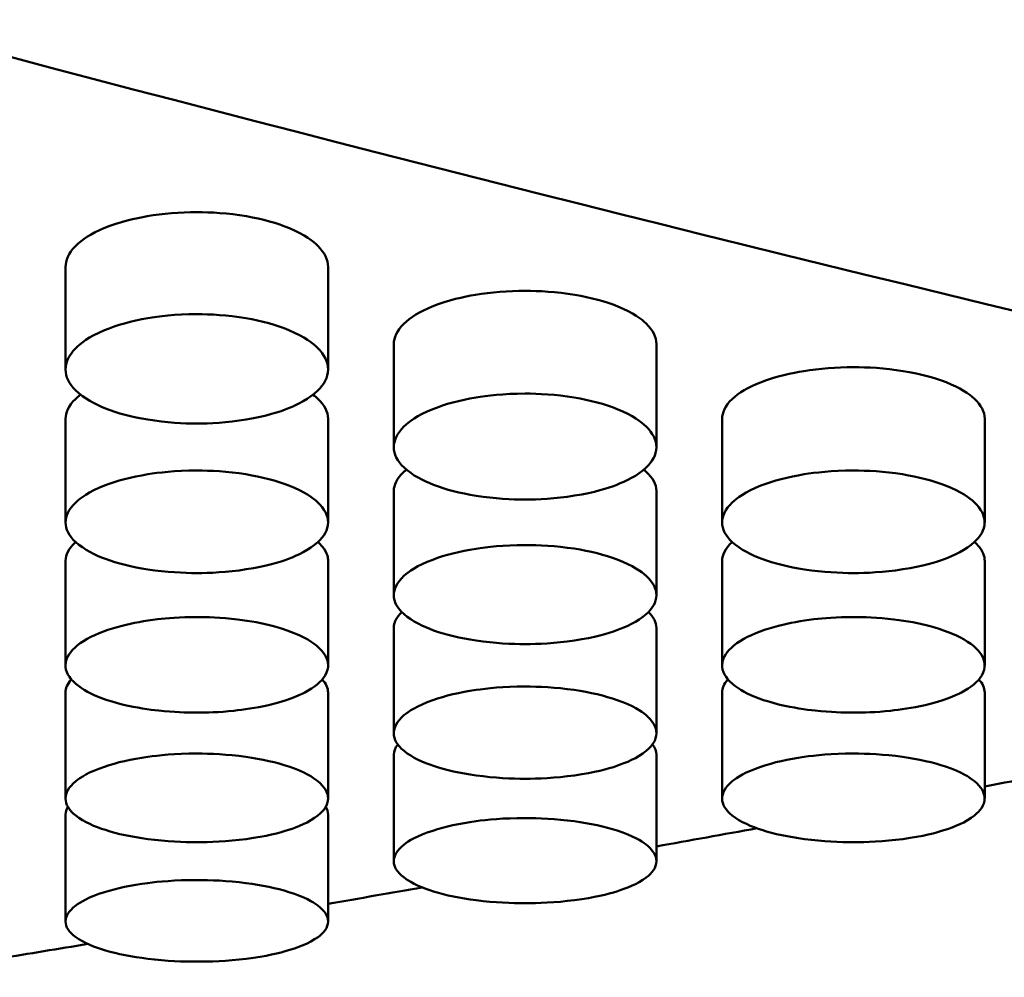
# Model space of a CAD drawing. Header units: millimetres. Extents: x 0 to 420, y 0 to 297.
# Tile 11 of 93: x 181.1 to 183.72, y 140.93 to 143.48. Entities that reach past the tile are written whole.
import ezdxf

# ---------------------------------------------------------------- set-up
doc = ezdxf.new("R2010")
doc.units = ezdxf.units.MM
doc.header["$LTSCALE"] = 0.75
doc.layers.add('Visible', color=7, linetype='Continuous', lineweight=50)

msp = doc.modelspace()

# ---------------------------------------------------------------- linework, layer by layer
at = {"layer": 'Visible', "extrusion": (0, 1, 0)}
for p, q in [((181.22, 142.5484), (181.22, 142.8216)), ((181.9198, 142.8216), (181.9198, 142.5484)), ((182.095, 142.3413), (182.095, 142.6162)), ((182.7948, 142.6162), (182.7948, 142.3413)), ((181.22, 142.1407), (181.22, 142.4173)), ((181.9198, 142.4174), (181.9198, 142.1408)), ((182.97, 142.1407), (182.97, 142.4173)), ((183.6698, 142.4174), (183.6698, 142.1408)), ((182.095, 141.9468), (182.095, 142.225)), ((182.7948, 142.225), (182.7948, 141.9468)), ((181.22, 141.7594), (181.22, 142.0392)), ((181.9198, 142.0393), (181.9198, 141.7596)), ((182.97, 141.7594), (182.97, 142.0392)), ((183.6698, 142.0393), (183.6698, 141.7596)), ((182.095, 141.5788), (182.095, 141.86)), ((182.7948, 141.8601), (182.7948, 141.5788)), ((181.22, 141.4048), (181.22, 141.6875)), ((181.9198, 141.6875), (181.9198, 141.4049)), ((182.97, 141.4048), (182.97, 141.6875)), ((183.6698, 141.6875), (183.6698, 141.4049)), ((182.095, 141.2376), (182.095, 141.5217)), ((182.7948, 141.5217), (182.7948, 141.2376)), ((181.22, 141.0771), (181.22, 141.3625)), ((181.9198, 141.3626), (181.9198, 141.0772))]:
    msp.add_line(p, q, dxfattribs=at)
at = {"layer": 'Visible'}
for points in [[(179.7438, 144.7767), (181.8007, 144.1461), (183.8577, 143.5688), (185.9146, 143.0478)], [(179.0199, 143.9433), (181.3286, 143.291), (183.6373, 142.7078), (185.946, 142.1973)], [(181.22, 142.8216), (181.22, 142.8217), (181.22, 142.8219), (181.22, 142.822)], [(182.095, 142.6162), (182.095, 142.6163), (182.095, 142.6165), (182.095, 142.6166)], [(181.22, 142.4173), (181.22, 142.4175), (181.22, 142.4176), (181.22, 142.4177)], [(182.97, 142.4173), (182.97, 142.4175), (182.97, 142.4176), (182.97, 142.4177)], [(183.6698, 142.4178), (183.6698, 142.4176), (183.6698, 142.4175), (183.6698, 142.4174)], [(182.095, 142.225), (182.095, 142.2251), (182.095, 142.2252), (182.095, 142.2254)], [(182.7948, 142.2254), (182.7948, 142.2253), (182.7948, 142.2251), (182.7948, 142.225)], [(181.22, 142.0392), (181.22, 142.0393), (181.22, 142.0395), (181.22, 142.0396)], [(181.9198, 142.0396), (181.9198, 142.0395), (181.9198, 142.0394), (181.9198, 142.0393)], [(183.9541, 141.4909), (183.8593, 141.4729), (183.7645, 141.4551), (183.6698, 141.4374)], [(183.063, 141.3257), (182.9736, 141.3095), (182.8842, 141.2934), (182.7948, 141.2774)], [(185.9146, 141.2009), (183.8577, 140.8416), (181.8007, 140.5419), (179.7438, 140.3031)], [(182.1713, 141.1678), (182.0875, 141.1534), (182.0036, 141.139), (181.9198, 141.1247)], [(181.2794, 141.0174), (181.2012, 141.0045), (181.123, 140.9917), (181.0448, 140.979)]]:
    msp.add_open_spline(points, degree=3, dxfattribs=at)
for points, knots in [([(181.5699, 142.9681), (181.5244, 142.9681), (181.4797, 142.9644), (181.4071, 142.9519), (181.3646, 142.9426), (181.2896, 142.9112), (181.2643, 142.8955), (181.2271, 142.8579), (181.2202, 142.8387), (181.22, 142.8219), (181.22, 142.8217), (181.22, 142.8216)], [-0.05703967, -0.05703967, -0.05703967, -0.05703967, -0.05078927, -0.05078927, -0.04624311, -0.04624311, -0.04270945, -0.04270945, -0.03879394, -0.03879394, -0.03875941, -0.03875941, -0.03875941, -0.03875941]), ([(181.9198, 142.8216), (181.9198, 142.8218), (181.9198, 142.8219), (181.9196, 142.8412), (181.9106, 142.8602), (181.8804, 142.8903), (181.8588, 142.9076), (181.784, 142.9388), (181.7453, 142.9497), (181.6533, 142.9656), (181.6069, 142.968), (181.5699, 142.9681)], [-0.05135861, -0.05135861, -0.05135861, -0.05135861, -0.0512316, -0.0512316, -0.033196, -0.033196, -0.02082749, -0.02082749, -0.0111089, -0.0111089, 0, 0, 0, 0]), ([(181.9198, 142.8221), (181.9198, 142.8221), (181.9198, 142.8221), (181.9198, 142.8219), (181.9198, 142.8218), (181.9198, 142.8216)], [-0.0512357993, -0.0512357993, -0.0512357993, -0.0512357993, -0.0512244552, -0.0512244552, -0.0510844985, -0.0510844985, -0.0510844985, -0.0510844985]), ([(182.4449, 142.7582), (182.3994, 142.7582), (182.3547, 142.7547), (182.2821, 142.7426), (182.2396, 142.7335), (182.1646, 142.703), (182.1393, 142.6878), (182.1021, 142.6514), (182.0952, 142.6328), (182.095, 142.6165), (182.095, 142.6164), (182.095, 142.6162)], [-0.05703805, -0.05703805, -0.05703805, -0.05703805, -0.05078806, -0.05078806, -0.04624217, -0.04624217, -0.04270874, -0.04270874, -0.03879353, -0.03879353, -0.03875899, -0.03875899, -0.03875899, -0.03875899]), ([(182.7948, 142.6162), (182.7948, 142.6164), (182.7948, 142.6165), (182.7946, 142.6352), (182.7856, 142.6537), (182.7554, 142.6828), (182.7338, 142.6996), (182.659, 142.7299), (182.6203, 142.7404), (182.5283, 142.7558), (182.4819, 142.7582), (182.4449, 142.7582)], [-0.05136756, -0.05136756, -0.05136756, -0.05136756, -0.05124047, -0.05124047, -0.03320099, -0.03320099, -0.0208302, -0.0208302, -0.01110999, -0.01110999, 0, 0, 0, 0]), ([(181.5699, 142.696), (181.512, 142.6961), (181.4678, 142.6903), (181.3958, 142.6779), (181.3568, 142.6669), (181.2818, 142.6356), (181.2596, 142.618), (181.2278, 142.5858), (181.2202, 142.5665), (181.2199, 142.5293), (181.2289, 142.5108), (181.2691, 142.4714), (181.2989, 142.456), (181.359, 142.4319), (181.3966, 142.4221), (181.4898, 142.4068), (181.534, 142.4046), (181.5699, 142.4047)], [-0.04806917, -0.04806917, -0.04806917, -0.04806917, -0.04611876, -0.04611876, -0.04318317, -0.04318317, -0.03947938, -0.03947938, -0.03375964, -0.03375964, -0.02743942, -0.02743942, -0.01987521, -0.01987521, -0.0107581, -0.0107581, -0.000001, -0.000001, -0.000001, -0.000001]), ([(181.5699, 142.4047), (181.6044, 142.4047), (181.6495, 142.4066), (181.7551, 142.4241), (181.7906, 142.4358), (181.8377, 142.4548), (181.8693, 142.4699), (181.908, 142.508), (181.9199, 142.5264), (181.9196, 142.5683), (181.9104, 142.5876), (181.8799, 142.6181), (181.8579, 142.6357), (181.7825, 142.6671), (181.7437, 142.678), (181.6515, 142.6937), (181.6057, 142.696), (181.5699, 142.696)], [-0.1686138, -0.1686138, -0.1686138, -0.1686138, -0.1359571, -0.1359571, -0.1024668, -0.1024668, -0.0703942, -0.0703942, -0.049949, -0.049949, -0.0322035, -0.0322035, -0.0201309, -0.0201309, -0.0107286, -0.0107286, -0.000001, -0.000001, -0.000001, -0.000001]), ([(182.7948, 142.6167), (182.7948, 142.6167), (182.7948, 142.6167), (182.7948, 142.6165), (182.7948, 142.6164), (182.7948, 142.6162)], [-0.0512365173, -0.0512365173, -0.0512365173, -0.0512365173, -0.0512311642, -0.0512311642, -0.0510911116, -0.0510911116, -0.0510911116, -0.0510911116]), ([(183.3199, 142.5548), (183.2744, 142.5548), (183.2297, 142.5514), (183.1571, 142.5396), (183.1146, 142.5308), (183.0395, 142.5014), (183.0143, 142.4867), (182.9771, 142.4513), (182.9702, 142.4334), (182.97, 142.4176), (182.97, 142.4175), (182.97, 142.4173)], [-0.05704997, -0.05704997, -0.05704997, -0.05704997, -0.05079718, -0.05079718, -0.04624936, -0.04624936, -0.04271446, -0.04271446, -0.03879726, -0.03879726, -0.0387627, -0.0387627, -0.0387627, -0.0387627]), ([(183.6698, 142.4174), (183.6698, 142.4175), (183.6698, 142.4176), (183.6696, 142.4357), (183.6606, 142.4536), (183.6278, 142.4842), (183.6046, 142.4997), (183.534, 142.5273), (183.4953, 142.5376), (183.4033, 142.5525), (183.3569, 142.5548), (183.3199, 142.5548)], [-0.04541898, -0.04541898, -0.04541898, -0.04541898, -0.04532482, -0.04532482, -0.03196064, -0.03196064, -0.02083238, -0.02083238, -0.01111085, -0.01111085, 0, 0, 0, 0]), ([(181.2603, 142.4814), (181.2554, 142.4776), (181.2508, 142.4738), (181.2271, 142.4513), (181.2202, 142.4334), (181.22, 142.4176), (181.22, 142.4175), (181.22, 142.4173)], [-0.043538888, -0.043538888, -0.043538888, -0.043538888, -0.042711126, -0.042711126, -0.038795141, -0.038795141, -0.038760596, -0.038760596, -0.038760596, -0.038760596]), ([(181.9198, 142.4174), (181.9198, 142.4175), (181.9198, 142.4176), (181.9196, 142.4357), (181.9106, 142.4536), (181.8891, 142.4736), (181.8848, 142.4773), (181.8795, 142.4813)], [-0.05137578, -0.05137578, -0.05137578, -0.05137578, -0.05124867, -0.05124867, -0.0332051, -0.0332051, -0.02963244, -0.02963244, -0.02963244, -0.02963244]), ([(182.4449, 142.4844), (182.387, 142.4845), (182.3428, 142.4788), (182.2708, 142.4669), (182.2318, 142.4562), (182.1568, 142.4258), (182.1346, 142.4087), (182.1028, 142.3776), (182.0952, 142.3588), (182.0949, 142.3228), (182.1039, 142.3048), (182.1441, 142.2667), (182.1739, 142.2518), (182.234, 142.2285), (182.2716, 142.2189), (182.3648, 142.2041), (182.409, 142.2021), (182.4449, 142.2021)], [-0.04806917, -0.04806917, -0.04806917, -0.04806917, -0.04611853, -0.04611853, -0.04318289, -0.04318289, -0.03947906, -0.03947906, -0.03375934, -0.03375934, -0.02743922, -0.02743922, -0.0198751, -0.0198751, -0.01075808, -0.01075808, -0.000001, -0.000001, -0.000001, -0.000001]), ([(182.4449, 142.2021), (182.4794, 142.2021), (182.5245, 142.204), (182.6301, 142.2209), (182.6656, 142.2322), (182.7127, 142.2506), (182.7443, 142.2652), (182.783, 142.3022), (182.7949, 142.32), (182.7946, 142.3606), (182.7854, 142.3793), (182.7549, 142.4088), (182.7329, 142.4259), (182.6575, 142.4563), (182.6187, 142.4669), (182.5265, 142.4822), (182.4807, 142.4844), (182.4449, 142.4844)], [-0.1686284, -0.1686284, -0.1686284, -0.1686284, -0.1359701, -0.1359701, -0.1024785, -0.1024785, -0.0704052, -0.0704052, -0.0499575, -0.0499575, -0.0322088, -0.0322088, -0.0201339, -0.0201339, -0.0107298, -0.0107298, -0.000001, -0.000001, -0.000001, -0.000001]), ([(181.9198, 142.4178), (181.9198, 142.4178), (181.9198, 142.4178), (181.9198, 142.4176), (181.9198, 142.4175), (181.9198, 142.4174)], [-0.0512483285, -0.0512483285, -0.0512483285, -0.0512483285, -0.0512467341, -0.0512467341, -0.051106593, -0.051106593, -0.051106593, -0.051106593]), ([(181.5699, 142.2793), (181.512, 142.2794), (181.4678, 142.2739), (181.3958, 142.2623), (181.3568, 142.252), (181.2818, 142.2226), (181.2596, 142.206), (181.2278, 142.1759), (181.2202, 142.1577), (181.2199, 142.1229), (181.2289, 142.1055), (181.2691, 142.0686), (181.2989, 142.0541), (181.359, 142.0316), (181.3966, 142.0224), (181.4898, 142.0081), (181.534, 142.0061), (181.5699, 142.0061)], [-0.04807012, -0.04807012, -0.04807012, -0.04807012, -0.0461194, -0.0461194, -0.04318388, -0.04318388, -0.0394802, -0.0394802, -0.03376046, -0.03376046, -0.02743993, -0.02743993, -0.01987546, -0.01987546, -0.01075817, -0.01075817, -0.000001, -0.000001, -0.000001, -0.000001]), ([(181.5699, 142.0061), (181.6044, 142.0061), (181.6495, 142.0079), (181.7551, 142.0243), (181.7906, 142.0352), (181.8377, 142.053), (181.8693, 142.0671), (181.908, 142.1029), (181.9199, 142.1201), (181.9196, 142.1594), (181.9104, 142.1776), (181.8799, 142.2061), (181.8579, 142.2227), (181.7825, 142.2521), (181.7437, 142.2623), (181.6516, 142.2771), (181.6057, 142.2793), (181.5699, 142.2793)], [-0.1686394, -0.1686394, -0.1686394, -0.1686394, -0.1359799, -0.1359799, -0.1024872, -0.1024872, -0.0704126, -0.0704126, -0.0499633, -0.0499633, -0.0322128, -0.0322128, -0.0201363, -0.0201363, -0.0107308, -0.0107308, -0.000001, -0.000001, -0.000001, -0.000001]), ([(182.1286, 142.2817), (182.1262, 142.2798), (182.1239, 142.2778), (182.1021, 142.2579), (182.0952, 142.2405), (182.095, 142.2252), (182.095, 142.2251), (182.095, 142.225)], [-0.043155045, -0.043155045, -0.043155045, -0.043155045, -0.042716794, -0.042716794, -0.038798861, -0.038798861, -0.038764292, -0.038764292, -0.038764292, -0.038764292]), ([(182.7948, 142.225), (182.7948, 142.2251), (182.7948, 142.2252), (182.7946, 142.2428), (182.7856, 142.26), (182.7658, 142.2779), (182.7636, 142.2798), (182.7612, 142.2817)], [-0.05137443, -0.05137443, -0.05137443, -0.05137443, -0.0512473, -0.0512473, -0.03320443, -0.03320443, -0.03126464, -0.03126464, -0.03126464, -0.03126464]), ([(183.3199, 142.2793), (183.262, 142.2794), (183.2178, 142.2739), (183.1458, 142.2623), (183.1068, 142.252), (183.0318, 142.2226), (183.0096, 142.206), (182.9778, 142.1759), (182.9702, 142.1577), (182.9699, 142.1229), (182.9789, 142.1055), (183.0191, 142.0686), (183.0489, 142.0541), (183.109, 142.0316), (183.1466, 142.0224), (183.2398, 142.0081), (183.284, 142.0061), (183.3199, 142.0061)], [-0.04807012, -0.04807012, -0.04807012, -0.04807012, -0.04611951, -0.04611951, -0.04318417, -0.04318417, -0.03948074, -0.03948074, -0.03376127, -0.03376127, -0.0274407, -0.0274407, -0.01987611, -0.01987611, -0.01075837, -0.01075837, -0.000001, -0.000001, -0.000001, -0.000001]), ([(183.3199, 142.0061), (183.3544, 142.0061), (183.3995, 142.0079), (183.5051, 142.0243), (183.5406, 142.0352), (183.5877, 142.053), (183.6193, 142.0671), (183.658, 142.1029), (183.6699, 142.1201), (183.6696, 142.1594), (183.6604, 142.1776), (183.6299, 142.2061), (183.6079, 142.2227), (183.5325, 142.2521), (183.4937, 142.2623), (183.4015, 142.2771), (183.3557, 142.2793), (183.3199, 142.2793)], [-0.1686537, -0.1686537, -0.1686537, -0.1686537, -0.1359933, -0.1359933, -0.1024983, -0.1024983, -0.0704199, -0.0704199, -0.0499674, -0.0499674, -0.0322136, -0.0322136, -0.0201363, -0.0201363, -0.0107308, -0.0107308, -0.000001, -0.000001, -0.000001, -0.000001]), ([(181.2472, 142.0887), (181.247, 142.0885), (181.2469, 142.0884), (181.2271, 142.0709), (181.2202, 142.0542), (181.22, 142.0395), (181.22, 142.0393), (181.22, 142.0392)], [-0.042742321, -0.042742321, -0.042742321, -0.042742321, -0.042710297, -0.042710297, -0.038794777, -0.038794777, -0.038760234, -0.038760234, -0.038760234, -0.038760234]), ([(181.9198, 142.0393), (181.9198, 142.0394), (181.9198, 142.0395), (181.9197, 142.0442), (181.9198, 142.0585), (181.901, 142.0808), (181.8972, 142.0847), (181.8926, 142.0887)], [-0.0949781, -0.0949781, -0.0949781, -0.0949781, -0.09435346, -0.09435346, -0.05917881, -0.05917881, -0.05200595, -0.05200595, -0.05200595, -0.05200595]), ([(182.4449, 142.0808), (182.387, 142.0808), (182.3428, 142.0755), (182.2708, 142.0643), (182.2318, 142.0543), (182.1568, 142.0259), (182.1346, 142.0099), (182.1028, 141.9807), (182.0952, 141.9632), (182.0949, 141.9295), (182.1039, 141.9127), (182.1441, 141.8771), (182.1739, 141.8631), (182.234, 141.8414), (182.2716, 141.8324), (182.3648, 141.8186), (182.409, 141.8167), (182.4449, 141.8167)], [-0.04807063, -0.04807063, -0.04807063, -0.04807063, -0.0461201, -0.0461201, -0.04318486, -0.04318486, -0.03948153, -0.03948153, -0.03376204, -0.03376204, -0.0274412, -0.0274412, -0.01987636, -0.01987636, -0.01075843, -0.01075843, -0.000001, -0.000001, -0.000001, -0.000001]), ([(182.4449, 141.8167), (182.4794, 141.8167), (182.5245, 141.8185), (182.6301, 141.8343), (182.6656, 141.8448), (182.7127, 141.862), (182.7443, 141.8757), (182.783, 141.9102), (182.7949, 141.9268), (182.7946, 141.9648), (182.7854, 141.9824), (182.7549, 142.01), (182.7329, 142.026), (182.6575, 142.0545), (182.6187, 142.0644), (182.5265, 142.0787), (182.4807, 142.0808), (182.4449, 142.0808)], [-0.1686383, -0.1686383, -0.1686383, -0.1686383, -0.1359815, -0.1359815, -0.1024899, -0.1024899, -0.0704145, -0.0704145, -0.0499642, -0.0499642, -0.0322125, -0.0322125, -0.0201359, -0.0201359, -0.0107306, -0.0107306, -0.000001, -0.000001, -0.000001, -0.000001]), ([(182.9972, 142.0887), (182.997, 142.0885), (182.9969, 142.0884), (182.9771, 142.0709), (182.9702, 142.0542), (182.97, 142.0395), (182.97, 142.0393), (182.97, 142.0392)], [-0.042744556, -0.042744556, -0.042744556, -0.042744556, -0.042712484, -0.042712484, -0.038795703, -0.038795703, -0.038761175, -0.038761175, -0.038761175, -0.038761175]), ([(183.6698, 142.0393), (183.6698, 142.0394), (183.6698, 142.0395), (183.6697, 142.0441), (183.6698, 142.0585), (183.6511, 142.0807), (183.6473, 142.0846), (183.6426, 142.0887)], [-0.09518302, -0.09518302, -0.09518302, -0.09518302, -0.09457251, -0.09457251, -0.0592836, -0.0592836, -0.05201681, -0.05201681, -0.05201681, -0.05201681]), ([(182.1161, 141.9022), (182.1008, 141.8874), (182.0951, 141.873), (182.095, 141.8603), (182.095, 141.8601), (182.095, 141.86)], [-0.042318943, -0.042318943, -0.042318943, -0.042318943, -0.038799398, -0.038799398, -0.038764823, -0.038764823, -0.038764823, -0.038764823]), ([(182.7948, 141.8601), (182.7948, 141.8602), (182.7948, 141.8603), (182.7946, 141.8746), (182.7876, 141.8888), (182.7737, 141.9023)], [-0.05137204, -0.05137204, -0.05137204, -0.05137204, -0.05124489, -0.05124489, -0.03535188, -0.03535188, -0.03535188, -0.03535188]), ([(181.5699, 141.8889), (181.5251, 141.8889), (181.4899, 141.8858), (181.4312, 141.879), (181.3995, 141.8731), (181.3367, 141.8569), (181.3038, 141.8451), (181.2502, 141.8152), (181.2341, 141.7988), (181.2193, 141.7704), (181.2166, 141.7536), (181.2358, 141.718), (181.2552, 141.7025), (181.3001, 141.6781), (181.3311, 141.6656), (181.409, 141.6469), (181.443, 141.6421), (181.5086, 141.635), (181.5432, 141.634), (181.5699, 141.634)], [-0.06021298, -0.06021298, -0.06021298, -0.06021298, -0.05538402, -0.05538402, -0.04888721, -0.04888721, -0.04127975, -0.04127975, -0.0332504, -0.0332504, -0.02614955, -0.02614955, -0.01931127, -0.01931127, -0.01304031, -0.01304031, -0.00799679, -0.00799679, -0.000001, -0.000001, -0.000001, -0.000001]), ([(181.5699, 141.634), (181.5951, 141.634), (181.6291, 141.6349), (181.6937, 141.6417), (181.7268, 141.6463), (181.809, 141.6653), (181.8398, 141.6785), (181.8827, 141.701), (181.9021, 141.7164), (181.9244, 141.7538), (181.9195, 141.7713), (181.9068, 141.7981), (181.8902, 141.8143), (181.8393, 141.8438), (181.8064, 141.8557), (181.7452, 141.8721), (181.7128, 141.8783), (181.6344, 141.8878), (181.5962, 141.8888), (181.5699, 141.8889)], [-0.04154459, -0.04154459, -0.04154459, -0.04154459, -0.03873497, -0.03873497, -0.03699455, -0.03699455, -0.03455167, -0.03455167, -0.03126814, -0.03126814, -0.02727339, -0.02727339, -0.02092915, -0.02092915, -0.01417582, -0.01417582, -0.00790496, -0.00790496, -0.000001, -0.000001, -0.000001, -0.000001]), ([(183.3199, 141.8889), (183.2751, 141.8889), (183.2399, 141.8858), (183.1812, 141.879), (183.1495, 141.8731), (183.0867, 141.8569), (183.0538, 141.8451), (183.0002, 141.8152), (182.9841, 141.7988), (182.9693, 141.7704), (182.9666, 141.7536), (182.9858, 141.718), (183.0052, 141.7025), (183.0501, 141.6781), (183.0811, 141.6656), (183.159, 141.6469), (183.193, 141.6421), (183.2586, 141.635), (183.2932, 141.634), (183.3199, 141.634)], [-0.06020033, -0.06020033, -0.06020033, -0.06020033, -0.05537325, -0.05537325, -0.04887843, -0.04887843, -0.04127325, -0.04127325, -0.03324607, -0.03324607, -0.02614682, -0.02614682, -0.0193099, -0.0193099, -0.01303965, -0.01303965, -0.00799647, -0.00799647, -0.000001, -0.000001, -0.000001, -0.000001]), ([(183.3199, 141.634), (183.3451, 141.634), (183.3791, 141.6349), (183.4437, 141.6417), (183.4768, 141.6463), (183.559, 141.6653), (183.5898, 141.6785), (183.6327, 141.701), (183.6521, 141.7164), (183.6743, 141.7538), (183.6695, 141.7713), (183.6568, 141.7981), (183.6402, 141.8142), (183.5893, 141.8438), (183.5564, 141.8557), (183.4953, 141.8721), (183.4628, 141.8783), (183.3844, 141.8878), (183.3462, 141.8888), (183.3199, 141.8889)], [-0.04150462, -0.04150462, -0.04150462, -0.04150462, -0.03870492, -0.03870492, -0.03697062, -0.03697062, -0.03453443, -0.03453443, -0.03125443, -0.03125443, -0.02726307, -0.02726307, -0.02092542, -0.02092542, -0.01417655, -0.01417655, -0.00790548, -0.00790548, -0.000001, -0.000001, -0.000001, -0.000001]), ([(181.2355, 141.7224), (181.2244, 141.7102), (181.2201, 141.6984), (181.22, 141.6877), (181.22, 141.6876), (181.22, 141.6875)], [-0.04184595, -0.04184595, -0.04184595, -0.04184595, -0.038795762, -0.038795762, -0.038761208, -0.038761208, -0.038761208, -0.038761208]), ([(181.9198, 141.6875), (181.9198, 141.6876), (181.9198, 141.6878), (181.9197, 141.6996), (181.9145, 141.7112), (181.9043, 141.7225)], [-0.05137385, -0.05137385, -0.05137385, -0.05137385, -0.05124673, -0.05124673, -0.03765823, -0.03765823, -0.03765823, -0.03765823]), ([(182.9855, 141.7224), (182.9744, 141.7102), (182.9701, 141.6984), (182.97, 141.6877), (182.97, 141.6876), (182.97, 141.6875)], [-0.041850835, -0.041850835, -0.041850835, -0.041850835, -0.038799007, -0.038799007, -0.038764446, -0.038764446, -0.038764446, -0.038764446]), ([(183.6698, 141.6875), (183.6698, 141.6876), (183.6698, 141.6878), (183.6697, 141.6996), (183.6645, 141.7112), (183.6543, 141.7225)], [-0.05136166, -0.05136166, -0.05136166, -0.05136166, -0.05123458, -0.05123458, -0.03765093, -0.03765093, -0.03765093, -0.03765093]), ([(182.4449, 141.7036), (182.387, 141.7036), (182.3428, 141.6987), (182.2708, 141.6882), (182.2318, 141.6789), (182.1568, 141.6524), (182.1346, 141.6375), (182.1028, 141.6104), (182.0952, 141.594), (182.0949, 141.5627), (182.1039, 141.5471), (182.1441, 141.514), (182.1739, 141.501), (182.234, 141.4808), (182.2716, 141.4725), (182.3648, 141.4597), (182.409, 141.4579), (182.4449, 141.4579)], [-0.04807002, -0.04807002, -0.04807002, -0.04807002, -0.04611959, -0.04611959, -0.04318443, -0.04318443, -0.03948123, -0.03948123, -0.0337619, -0.0337619, -0.02744108, -0.02744108, -0.01987628, -0.01987628, -0.01075842, -0.01075842, -0.000001, -0.000001, -0.000001, -0.000001]), ([(182.4449, 141.4579), (182.4794, 141.4579), (182.5245, 141.4596), (182.6301, 141.4743), (182.6656, 141.4841), (182.7127, 141.5), (182.7443, 141.5127), (182.783, 141.5448), (182.7949, 141.5602), (182.7946, 141.5956), (182.7854, 141.6119), (182.7549, 141.6376), (182.7329, 141.6525), (182.6575, 141.679), (182.6187, 141.6882), (182.5265, 141.7016), (182.4807, 141.7035), (182.4449, 141.7036)], [-0.1686285, -0.1686285, -0.1686285, -0.1686285, -0.1359728, -0.1359728, -0.1024831, -0.1024831, -0.0704104, -0.0704104, -0.0499615, -0.0499615, -0.0322109, -0.0322109, -0.020135, -0.020135, -0.0107302, -0.0107302, -0.000001, -0.000001, -0.000001, -0.000001]), ([(182.1055, 141.5493), (182.0981, 141.5397), (182.0951, 141.5304), (182.095, 141.5219), (182.095, 141.5218), (182.095, 141.5217)], [-0.04134128, -0.04134128, -0.04134128, -0.04134128, -0.038800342, -0.038800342, -0.038765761, -0.038765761, -0.038765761, -0.038765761]), ([(182.7948, 141.5217), (182.7948, 141.5218), (182.7948, 141.5219), (182.7947, 141.5312), (182.7912, 141.5404), (182.7843, 141.5493)], [-0.05135821, -0.05135821, -0.05135821, -0.05135821, -0.05123116, -0.05123116, -0.04010561, -0.04010561, -0.04010561, -0.04010561]), ([(181.5699, 141.5249), (181.512, 141.525), (181.4678, 141.5202), (181.3958, 141.5102), (181.3568, 141.5012), (181.2818, 141.4757), (181.2596, 141.4614), (181.2278, 141.4352), (181.2202, 141.4195), (181.2199, 141.3894), (181.2289, 141.3743), (181.2691, 141.3425), (181.2989, 141.33), (181.359, 141.3106), (181.3966, 141.3027), (181.4898, 141.2903), (181.534, 141.2886), (181.5699, 141.2886)], [-0.04806868, -0.04806868, -0.04806868, -0.04806868, -0.04611811, -0.04611811, -0.04318278, -0.04318278, -0.03947935, -0.03947935, -0.03375994, -0.03375994, -0.02743954, -0.02743954, -0.01987522, -0.01987522, -0.01075812, -0.01075812, -0.000001, -0.000001, -0.000001, -0.000001]), ([(181.5699, 141.2886), (181.6044, 141.2886), (181.6495, 141.2902), (181.7551, 141.3043), (181.7906, 141.3137), (181.8377, 141.3291), (181.8693, 141.3413), (181.908, 141.3721), (181.9199, 141.387), (181.9196, 141.421), (181.9104, 141.4367), (181.8799, 141.4614), (181.8579, 141.4758), (181.7825, 141.5013), (181.7437, 141.5102), (181.6515, 141.523), (181.6057, 141.5249), (181.5699, 141.5249)], [-0.1686453, -0.1686453, -0.1686453, -0.1686453, -0.1359829, -0.1359829, -0.1024883, -0.1024883, -0.0704138, -0.0704138, -0.0499636, -0.0499636, -0.032212, -0.032212, -0.0201356, -0.0201356, -0.0107305, -0.0107305, -0.000001, -0.000001, -0.000001, -0.000001]), ([(183.3199, 141.5249), (183.262, 141.525), (183.2178, 141.5202), (183.1458, 141.5102), (183.1068, 141.5012), (183.0318, 141.4757), (183.0096, 141.4614), (182.9778, 141.4352), (182.9702, 141.4195), (182.9699, 141.3894), (182.9789, 141.3743), (183.0191, 141.3425), (183.0489, 141.33), (183.109, 141.3106), (183.1466, 141.3027), (183.2398, 141.2903), (183.284, 141.2886), (183.3199, 141.2886)], [-0.04807043, -0.04807043, -0.04807043, -0.04807043, -0.04612012, -0.04612012, -0.04318493, -0.04318493, -0.03948163, -0.03948163, -0.03376211, -0.03376211, -0.02744122, -0.02744122, -0.01987635, -0.01987635, -0.01075842, -0.01075842, -0.000001, -0.000001, -0.000001, -0.000001]), ([(183.3199, 141.2886), (183.3544, 141.2886), (183.3995, 141.2902), (183.5051, 141.3043), (183.5406, 141.3137), (183.5877, 141.3291), (183.6193, 141.3413), (183.658, 141.3721), (183.6699, 141.387), (183.6696, 141.421), (183.6604, 141.4367), (183.6299, 141.4614), (183.6079, 141.4758), (183.5325, 141.5013), (183.4937, 141.5102), (183.4015, 141.523), (183.3557, 141.5249), (183.3199, 141.5249)], [-0.1686135, -0.1686135, -0.1686135, -0.1686135, -0.1359598, -0.1359598, -0.1024719, -0.1024719, -0.0704006, -0.0704006, -0.0499542, -0.0499542, -0.0322066, -0.0322066, -0.0201326, -0.0201326, -0.0107292, -0.0107292, -0.000001, -0.000001, -0.000001, -0.000001]), ([(181.2262, 141.383), (181.2219, 141.3759), (181.2201, 141.3692), (181.22, 141.3628), (181.22, 141.3626), (181.22, 141.3625)], [-0.0407757, -0.0407757, -0.0407757, -0.0407757, -0.03879862, -0.03879862, -0.038764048, -0.038764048, -0.038764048, -0.038764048]), ([(181.9198, 141.3626), (181.9198, 141.3627), (181.9198, 141.3628), (181.9197, 141.3696), (181.9177, 141.3763), (181.9136, 141.383)], [-0.051351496, -0.051351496, -0.051351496, -0.051351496, -0.051224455, -0.051224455, -0.042725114, -0.042725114, -0.042725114, -0.042725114]), ([(182.4449, 141.353), (182.387, 141.3531), (182.3428, 141.3485), (182.2708, 141.3388), (182.2318, 141.3302), (182.1568, 141.3057), (182.1346, 141.2919), (182.1028, 141.2668), (182.0952, 141.2517), (182.0949, 141.2228), (182.1039, 141.2083), (182.1441, 141.1778), (182.1739, 141.1658), (182.234, 141.1472), (182.2716, 141.1395), (182.3648, 141.1277), (182.409, 141.126), (182.4449, 141.1261)], [-0.04806901, -0.04806901, -0.04806901, -0.04806901, -0.046119, -0.046119, -0.04318412, -0.04318412, -0.03948126, -0.03948126, -0.03376221, -0.03376221, -0.02744125, -0.02744125, -0.01987634, -0.01987634, -0.01075844, -0.01075844, -0.000001, -0.000001, -0.000001, -0.000001]), ([(182.4449, 141.1261), (182.4794, 141.1261), (182.5245, 141.1276), (182.6301, 141.1411), (182.6656, 141.1502), (182.7127, 141.1649), (182.7443, 141.1766), (182.783, 141.2062), (182.7949, 141.2205), (182.7946, 141.2531), (182.7854, 141.2682), (182.7549, 141.292), (182.7329, 141.3058), (182.6575, 141.3303), (182.6187, 141.3389), (182.5265, 141.3512), (182.4807, 141.353), (182.4449, 141.353)], [-0.1686065, -0.1686065, -0.1686065, -0.1686065, -0.1359527, -0.1359527, -0.1024655, -0.1024655, -0.0703959, -0.0703959, -0.0499505, -0.0499505, -0.0322041, -0.0322041, -0.0201312, -0.0201312, -0.0107286, -0.0107286, -0.000001, -0.000001, -0.000001, -0.000001]), ([(181.5699, 141.1879), (181.512, 141.1879), (181.4678, 141.1835), (181.3958, 141.1742), (181.3568, 141.166), (181.2818, 141.1424), (181.2596, 141.1292), (181.2278, 141.1051), (181.2202, 141.0906), (181.2199, 141.0629), (181.2289, 141.0491), (181.2691, 141.0198), (181.2989, 141.0083), (181.359, 140.9905), (181.3966, 140.9832), (181.4898, 140.9719), (181.534, 140.9703), (181.5699, 140.9703)], [-0.04806673, -0.04806673, -0.04806673, -0.04806673, -0.0461169, -0.0461169, -0.04318203, -0.04318203, -0.03947918, -0.03947918, -0.03376038, -0.03376038, -0.02744004, -0.02744004, -0.01987569, -0.01987569, -0.01075825, -0.01075825, -0.000001, -0.000001, -0.000001, -0.000001]), ([(181.5699, 140.9703), (181.6044, 140.9703), (181.6495, 140.9718), (181.7551, 140.9847), (181.7906, 140.9934), (181.8377, 141.0075), (181.8693, 141.0187), (181.908, 141.047), (181.9199, 141.0607), (181.9196, 141.092), (181.9104, 141.1065), (181.8799, 141.1293), (181.8579, 141.1425), (181.7825, 141.1661), (181.7437, 141.1743), (181.6515, 141.1861), (181.6057, 141.1879), (181.5699, 141.1879)], [-0.1685891, -0.1685891, -0.1685891, -0.1685891, -0.1359366, -0.1359366, -0.1024519, -0.1024519, -0.0703859, -0.0703859, -0.0499432, -0.0499432, -0.0321994, -0.0321994, -0.0201284, -0.0201284, -0.0107274, -0.0107274, -0.000001, -0.000001, -0.000001, -0.000001])]:
    msp.add_open_spline(points, degree=3, knots=knots, dxfattribs=at)

doc.saveas('drawing.dxf')
